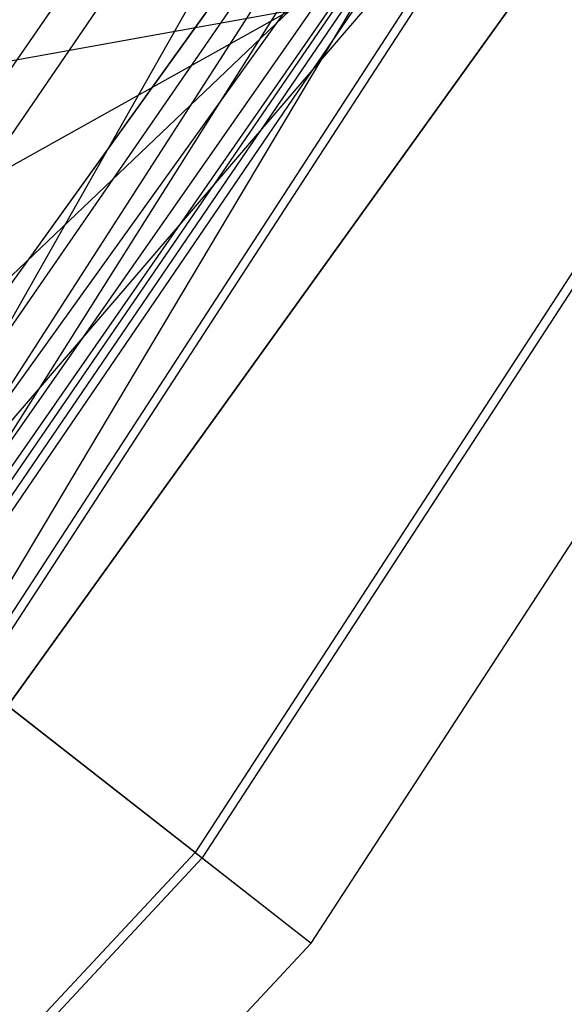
# Model space of a CAD drawing. Extents: x 5.4 to 34.8, y -14.7 to 14.7.
# Tile 124 of 251: x 31.494 to 31.939, y -9.121 to -8.315. Entities that reach past the tile are written whole.
import ezdxf

# ---------------------------------------------------------------- set-up
doc = ezdxf.new("R2010")
doc.units = 0
doc.header["$LTSCALE"] = 2.54
doc.layers.get('0').update_dxf_attribs({"color": 13, "linetype": 'CONTINUOUS'})

# ---------------------------------------------------------------- blocks, each defined once
blk = doc.blocks.new('BOHO_S_PM_7777_STL')
at = {"color": 0}
for p, q in [((32.7186, -6.69777, 7.66176), (31.4418, -8.68312, 7.66176)), ((32.7186, -6.69777, 7.66176), (31.4418, -8.68312, 7.66176)), ((32.7186, -6.69777, 7.66176), (31.44641, -8.7173, 7.61752)), ((32.7186, -6.69777, 7.66176), (31.44641, -8.7173, 7.61752)), ((32.81839, -6.75082, 7.45751), (31.42906, -8.78963, 7.56233)), ((32.81839, -6.75082, 7.45751), (31.42906, -8.78963, 7.56233)), ((31.44098, -8.7587, 7.57958), (32.81839, -6.75082, 7.45751)), ((31.44098, -8.7587, 7.57958), (32.81839, -6.75082, 7.45751)), ((32.82489, -6.75428, 7.86176), (31.4418, -8.68312, 7.66176)), ((32.82489, -6.75428, 7.86176), (31.4418, -8.68312, 7.66176)), ((31.44641, -8.7173, 7.61752), (32.81839, -6.75082, 7.45751)), ((31.44641, -8.7173, 7.61752), (32.81839, -6.75082, 7.45751)), ((31.45099, -8.77054, 7.7625), (32.82489, -6.75428, 7.86176)), ((31.45099, -8.77054, 7.7625), (32.82489, -6.75428, 7.86176)), ((31.4531, -8.73012, 7.72423), (32.82489, -6.75428, 7.86176)), ((31.4531, -8.73012, 7.72423), (32.82489, -6.75428, 7.86176)), ((32.81839, -6.75082, 7.45751), (31.45323, -8.85298, 7.45751)), ((32.81839, -6.75082, 7.45751), (31.45323, -8.85298, 7.45751)), ((31.45903, -8.85751, 7.86176), (32.82489, -6.75428, 7.86176)), ((31.45903, -8.85751, 7.86176), (32.82489, -6.75428, 7.86176)), ((33.02446, -6.8604, 7.45326), (31.63715, -8.99667, 7.45326)), ((33.02446, -6.8604, 7.45326), (31.63715, -8.99667, 7.45326)), ((33.03096, -6.86385, 7.85751), (31.64295, -9.0012, 7.85751)), ((33.03096, -6.86385, 7.85751), (31.64295, -9.0012, 7.85751)), ((31.73201, -9.07078, 7.65326), (33.13075, -6.91691, 7.65326)), ((31.73201, -9.07078, 7.65326), (33.13075, -6.91691, 7.65326)), ((32.32979, -7.35754, 10.15673), (30.99146, -9.22054, 10.15673)), ((30.99146, -9.22054, 10.15673), (32.32979, -7.35754, 9.95673)), ((32.32979, -7.35754, 9.95673), (30.99146, -9.22054, 9.95673)), ((30.99146, -9.22054, 10.15673), (32.32979, -7.35754, 9.95673)), ((32.32979, -7.35754, 10.15673), (30.99146, -9.22054, 10.15673)), ((32.32979, -7.35754, 9.95673), (30.99146, -9.22054, 9.95673)), ((31.14398, -9.34992, 10.15673), (32.32979, -7.35754, 10.15673)), ((31.14398, -9.34992, 10.15673), (32.32979, -7.35754, 10.15673)), ((32.50108, -7.46078, 9.95673), (30.99146, -9.22054, 9.95673)), ((32.50108, -7.46078, 9.95673), (30.99146, -9.22054, 9.95673)), ((31.14398, -9.34992, 10.15673), (32.50108, -7.46078, 10.15673)), ((32.50108, -7.46078, 9.95673), (31.14398, -9.34992, 9.95673)), ((32.50108, -7.46078, 9.95673), (31.14398, -9.34992, 9.95673)), ((32.50108, -7.46078, 9.95673), (31.14398, -9.34992, 10.15673)), ((32.50108, -7.46078, 9.95673), (31.14398, -9.34992, 10.15673)), ((31.14398, -9.34992, 10.15673), (32.50108, -7.46078, 10.15673)), ((32.09045, -7.47876, 11.95326), (31.37188, -8.5215, 11.95326)), ((32.09045, -7.47876, 11.95326), (31.37188, -8.5215, 11.95326)), ((31.46783, -8.59419, 12.15326), (32.09669, -7.48266, 12.35751)), ((31.46783, -8.59419, 12.15326), (32.09669, -7.48266, 12.35751)), ((31.46783, -8.59419, 12.15326), (32.19254, -7.54255, 12.15326)), ((31.46783, -8.59419, 12.15326), (32.19254, -7.54255, 12.15326)), ((31.26223, -8.73842, 12.02475), (31.7292, -8.05497, 11.13486)), ((31.26223, -8.73842, 12.02475), (31.7292, -8.05497, 11.13486)), ((30.8987, -8.76369, 12.09444), (31.71452, -8.30788, 11.29554)), ((30.8987, -8.76369, 12.09444), (31.71452, -8.30788, 11.29554)), ((31.71452, -8.30788, 11.29554), (31.26223, -8.73842, 12.02475)), ((31.71452, -8.30788, 11.29554), (31.26223, -8.73842, 12.02475)), ((31.33145, -8.37701, 11.43409), (31.71452, -8.30788, 11.29554)), ((31.33145, -8.37701, 11.43409), (31.71452, -8.30788, 11.29554)), ((31.63715, -8.99667, 7.45326), (31.45323, -8.85298, 7.45751)), ((31.63715, -8.99667, 7.45326), (31.45323, -8.85298, 7.45751)), ((31.45903, -8.85751, 7.86176), (31.64295, -9.0012, 7.85751)), ((31.45903, -8.85751, 7.86176), (31.64295, -9.0012, 7.85751)), ((31.63715, -8.99667, 7.45326), (29.89995, -10.85959, 7.45326)), ((31.63715, -8.99667, 7.45326), (29.89995, -10.85959, 7.45326)), ((31.63715, -8.99667, 7.45326), (31.73201, -9.07078, 7.65326)), ((31.63715, -8.99667, 7.45326), (31.73201, -9.07078, 7.65326)), ((31.64295, -9.0012, 7.85751), (29.90487, -10.86506, 7.85751)), ((31.64295, -9.0012, 7.85751), (29.90487, -10.86506, 7.85751)), ((31.64295, -9.0012, 7.85751), (31.73201, -9.07078, 7.65326)), ((31.64295, -9.0012, 7.85751), (31.73201, -9.07078, 7.65326)), ((29.9805, -10.94904, 7.65326), (31.73201, -9.07078, 7.65326)), ((29.9805, -10.94904, 7.65326), (31.73201, -9.07078, 7.65326))]:
    blk.add_line(p, q, dxfattribs=at)

msp = doc.modelspace()

# ---------------------------------------------------------------- block references
at = {"color": 0}
msp.add_blockref('BOHO_S_PM_7777_STL', (0, 0), dxfattribs=at)

doc.saveas('drawing.dxf')
